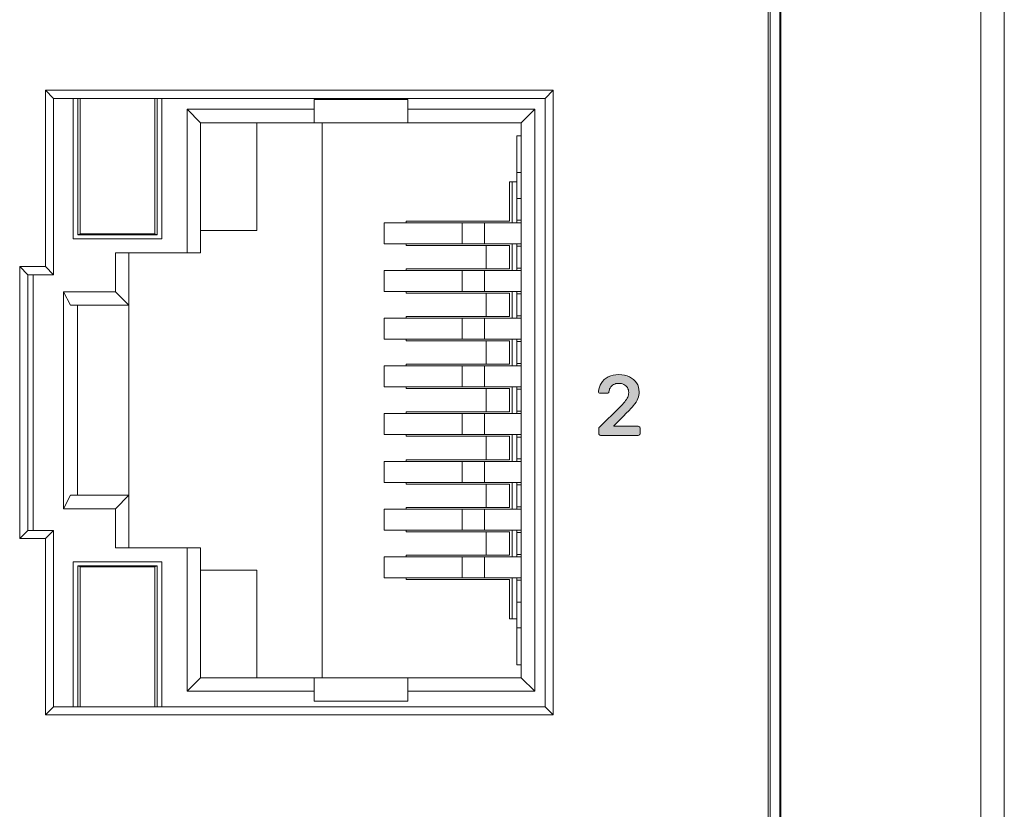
# Model space of a CAD drawing. Header units: millimetres. Extents: x 23 to 399, y -208 to 263.
# Tile 6 of 11: x 58 to 79, y 116 to 133. Entities that reach past the tile are written whole.
import ezdxf

# ---------------------------------------------------------------- set-up
doc = ezdxf.new("R2010")
doc.units = ezdxf.units.MM
doc.header["$LTSCALE"] = 23.1
doc.layers.get('0').update_dxf_attribs({"linetype": 'CONTINUOUS'})

msp = doc.modelspace()

# ---------------------------------------------------------------- hatches: boundary and pattern name
at = {"lineweight": 0, "transparency": 33554687}
h = msp.add_hatch(color=256, dxfattribs=at)
h.dxf.hatch_style = 2
edge = h.paths.add_edge_path()
edge.add_spline(control_points=[(70.614, 124.487), (70.607, 124.494), (70.603, 124.503), (70.603, 124.513), (70.603, 124.513), (70.603, 124.629), (70.603, 124.629), (70.603, 124.639), (70.607, 124.648), (70.614, 124.655), (70.614, 124.655), (71.049, 125.081), (71.049, 125.081), (71.088, 125.121), (71.124, 125.159), (71.155, 125.196), (71.183, 125.229), (71.204, 125.261), (71.219, 125.293), (71.233, 125.325), (71.24, 125.358), (71.24, 125.393), (71.24, 125.433), (71.231, 125.468), (71.213, 125.498), (71.193, 125.527), (71.168, 125.549), (71.137, 125.565), (71.104, 125.581), (71.067, 125.588), (71.027, 125.588), (70.985, 125.588), (70.948, 125.58), (70.916, 125.562), (70.885, 125.545), (70.86, 125.521), (70.842, 125.489), (70.83, 125.465), (70.822, 125.438), (70.818, 125.408), (70.817, 125.399), (70.813, 125.391), (70.807, 125.385), (70.8, 125.379), (70.791, 125.376), (70.782, 125.376), (70.782, 125.376), (70.633, 125.376), (70.633, 125.376), (70.623, 125.376), (70.614, 125.379), (70.606, 125.387), (70.599, 125.395), (70.596, 125.404), (70.597, 125.415), (70.602, 125.48), (70.62, 125.538), (70.652, 125.588), (70.688, 125.648), (70.739, 125.694), (70.805, 125.728), (70.87, 125.76), (70.945, 125.777), (71.031, 125.777), (71.116, 125.777), (71.192, 125.761), (71.257, 125.729), (71.322, 125.697), (71.372, 125.653), (71.409, 125.597), (71.445, 125.541), (71.463, 125.477), (71.463, 125.405), (71.463, 125.357), (71.454, 125.31), (71.436, 125.263), (71.417, 125.216), (71.384, 125.165), (71.339, 125.109), (71.292, 125.053), (71.228, 124.985), (71.145, 124.905), (71.145, 124.905), (70.924, 124.68), (70.924, 124.68), (70.924, 124.68), (70.924, 124.671), (70.924, 124.671), (70.924, 124.671), (71.446, 124.671), (71.446, 124.671), (71.456, 124.671), (71.465, 124.667), (71.472, 124.66), (71.479, 124.653), (71.483, 124.645), (71.483, 124.635), (71.483, 124.635), (71.483, 124.513), (71.483, 124.513), (71.483, 124.503), (71.479, 124.494), (71.472, 124.487), (71.465, 124.48), (71.456, 124.477), (71.446, 124.477), (71.446, 124.477), (70.64, 124.477), (70.64, 124.477), (70.63, 124.477), (70.621, 124.48), (70.614, 124.487)], knot_values=[0, 0, 0, 0, 1, 1, 1, 2, 2, 2, 3, 3, 3, 4, 4, 4, 5, 5, 5, 6, 6, 6, 7, 7, 7, 8, 8, 8, 9, 9, 9, 10, 10, 10, 11, 11, 11, 12, 12, 12, 13, 13, 13, 14, 14, 14, 15, 15, 15, 16, 16, 16, 17, 17, 17, 18, 18, 18, 19, 19, 19, 20, 20, 20, 21, 21, 21, 22, 22, 22, 23, 23, 23, 24, 24, 24, 25, 25, 25, 26, 26, 26, 27, 27, 27, 28, 28, 28, 29, 29, 29, 30, 30, 30, 31, 31, 31, 32, 32, 32, 33, 33, 33, 34, 34, 34, 35, 35, 35, 36, 36, 36, 37, 37, 37, 37], degree=3, periodic=0)

# ---------------------------------------------------------------- linework, layer by layer
at = {"linetype": 'Continuous', "lineweight": 0}
for p, q in [((79.265, 95.432), (79.265, 194.432)), ((78.765, 184.072), (78.765, 105.801)), ((74.223, 179.989), (74.223, 109.875)), ((74.265, 179.971), (74.265, 109.892)), ((74.466, 179.806), (74.466, 110.068)), ((74.491, 110.073), (74.491, 179.801)), ((58.78, 131.852), (69.63, 131.852)), ((58.78, 131.852), (58.955, 131.677)), ((58.78, 128.082), (58.78, 131.852)), ((69.63, 131.852), (69.455, 131.677)), ((69.63, 131.852), (69.63, 118.502)), ((69.455, 131.677), (58.955, 131.677)), ((58.955, 131.677), (58.955, 127.907)), ((59.37, 128.677), (59.37, 131.677)), ((59.47, 131.677), (59.47, 131.587)), ((59.52, 131.677), (59.52, 128.787)), ((61.12, 128.787), (61.12, 131.677)), ((61.17, 131.677), (61.17, 131.587)), ((61.27, 128.677), (61.27, 131.677)), ((64.52, 131.657), (66.52, 131.657)), ((64.52, 131.157), (64.52, 131.657)), ((66.52, 131.157), (66.52, 131.657)), ((69.455, 118.677), (69.455, 131.677)), ((61.806, 131.445), (64.52, 131.445)), ((62.095, 131.157), (61.806, 131.445)), ((61.806, 128.377), (61.806, 131.445)), ((66.52, 131.445), (69.234, 131.445)), ((69.234, 131.445), (68.945, 131.157)), ((69.234, 119.008), (69.234, 131.445)), ((62.095, 131.157), (68.945, 131.157)), ((62.095, 131.157), (62.095, 128.377)), ((63.295, 128.857), (63.295, 131.157)), ((64.695, 131.157), (64.695, 119.297)), ((68.945, 131.157), (68.945, 119.297)), ((68.85, 130.877), (68.945, 130.877)), ((68.85, 130.877), (68.85, 129.022)), ((68.85, 130.092), (68.945, 130.092)), ((59.47, 129.787), (59.47, 128.762)), ((61.17, 129.787), (61.17, 128.762)), ((68.695, 129.897), (68.85, 129.897)), ((68.695, 129.057), (68.695, 129.897)), ((68.75, 129.022), (68.75, 129.897)), ((68.85, 129.542), (68.945, 129.542)), ((66.02, 129.022), (68.945, 129.022)), ((66.02, 129.022), (66.02, 128.572)), ((66.488, 129.057), (68.695, 129.057)), ((66.488, 129.022), (66.488, 129.057)), ((67.684, 128.572), (67.684, 129.022)), ((68.16, 129.022), (68.16, 128.572)), ((68.85, 129.072), (68.945, 129.072)), ((59.47, 128.762), (59.52, 128.787)), ((61.17, 128.762), (59.47, 128.762)), ((59.52, 128.787), (61.12, 128.787)), ((61.12, 128.787), (61.17, 128.762)), ((62.095, 128.857), (63.295, 128.857)), ((59.37, 128.677), (61.27, 128.677)), ((66.02, 128.572), (68.945, 128.572)), ((66.488, 128.537), (66.488, 128.572)), ((66.488, 128.537), (68.695, 128.537)), ((68.195, 128.037), (68.195, 128.537)), ((68.695, 128.037), (68.695, 128.537)), ((68.75, 128.002), (68.75, 128.572)), ((68.85, 128.572), (68.85, 128.002)), ((60.276, 128.377), (62.095, 128.377)), ((60.276, 127.545), (60.276, 128.377)), ((60.565, 122.077), (60.565, 128.377)), ((68.85, 128.522), (68.945, 128.522)), ((58.23, 128.082), (58.78, 128.082)), ((58.23, 128.082), (58.405, 127.907)), ((58.23, 122.272), (58.23, 128.082)), ((58.955, 127.907), (58.405, 127.907)), ((58.405, 127.907), (58.405, 122.447)), ((58.515, 122.447), (58.515, 127.907)), ((58.78, 128.082), (58.955, 127.907)), ((66.02, 128.002), (68.945, 128.002)), ((66.02, 128.002), (66.02, 127.552)), ((66.488, 128.037), (68.695, 128.037)), ((66.488, 128.002), (66.488, 128.037)), ((67.684, 127.552), (67.684, 128.002)), ((68.16, 128.002), (68.16, 127.552)), ((68.85, 128.052), (68.945, 128.052)), ((59.165, 127.545), (60.276, 127.545)), ((59.165, 127.545), (59.315, 127.257)), ((59.165, 122.908), (59.165, 127.545)), ((60.276, 127.545), (60.565, 127.257)), ((66.02, 127.552), (68.945, 127.552)), ((66.488, 127.517), (66.488, 127.552)), ((66.488, 127.517), (68.695, 127.517)), ((68.195, 127.017), (68.195, 127.517)), ((68.695, 127.017), (68.695, 127.517)), ((68.75, 126.982), (68.75, 127.552)), ((68.85, 127.552), (68.85, 126.982)), ((68.85, 127.502), (68.945, 127.502)), ((59.315, 127.257), (60.565, 127.257)), ((59.465, 123.197), (59.465, 127.257)), ((66.02, 126.982), (68.945, 126.982)), ((66.02, 126.982), (66.02, 126.532)), ((66.488, 127.017), (68.695, 127.017)), ((66.488, 126.982), (66.488, 127.017)), ((67.684, 126.532), (67.684, 126.982)), ((68.16, 126.982), (68.16, 126.532)), ((68.85, 127.032), (68.945, 127.032)), ((66.02, 126.532), (68.945, 126.532)), ((66.488, 126.497), (66.488, 126.532)), ((66.488, 126.497), (68.695, 126.497)), ((68.195, 125.997), (68.195, 126.497)), ((68.695, 125.997), (68.695, 126.497)), ((68.75, 125.962), (68.75, 126.532)), ((68.85, 126.532), (68.85, 125.962)), ((68.85, 126.482), (68.945, 126.482)), ((68.85, 126.012), (68.945, 126.012)), ((66.02, 125.962), (68.945, 125.962)), ((66.02, 125.962), (66.02, 125.512)), ((66.488, 125.997), (68.695, 125.997)), ((66.488, 125.962), (66.488, 125.997)), ((67.684, 125.512), (67.684, 125.962)), ((68.16, 125.962), (68.16, 125.512)), ((66.02, 125.512), (68.945, 125.512)), ((66.488, 125.477), (66.488, 125.512)), ((66.488, 125.477), (68.695, 125.477)), ((68.195, 124.977), (68.195, 125.477)), ((68.695, 124.977), (68.695, 125.477)), ((68.75, 124.942), (68.75, 125.512)), ((68.85, 125.512), (68.85, 124.942)), ((68.85, 125.462), (68.945, 125.462)), ((66.488, 124.977), (68.695, 124.977)), ((66.488, 124.942), (66.488, 124.977)), ((68.85, 124.992), (68.945, 124.992)), ((66.02, 124.942), (68.945, 124.942)), ((66.02, 124.942), (66.02, 124.492)), ((67.684, 124.492), (67.684, 124.942)), ((68.16, 124.942), (68.16, 124.492)), ((66.02, 124.492), (68.945, 124.492)), ((66.488, 124.457), (66.488, 124.492)), ((66.488, 124.457), (68.695, 124.457)), ((68.195, 123.957), (68.195, 124.457)), ((68.695, 123.957), (68.695, 124.457)), ((68.75, 123.922), (68.75, 124.492)), ((68.85, 124.492), (68.85, 123.922)), ((68.85, 124.442), (68.945, 124.442)), ((66.02, 123.922), (68.945, 123.922)), ((66.02, 123.922), (66.02, 123.472)), ((66.488, 123.957), (68.695, 123.957)), ((66.488, 123.922), (66.488, 123.957)), ((67.684, 123.472), (67.684, 123.922)), ((68.16, 123.922), (68.16, 123.472)), ((68.85, 123.972), (68.945, 123.972)), ((66.02, 123.472), (68.945, 123.472)), ((66.488, 123.437), (66.488, 123.472)), ((66.488, 123.437), (68.695, 123.437)), ((68.195, 122.937), (68.195, 123.437)), ((68.695, 122.937), (68.695, 123.437)), ((68.75, 122.902), (68.75, 123.472)), ((68.85, 123.472), (68.85, 122.902)), ((68.85, 123.422), (68.945, 123.422)), ((59.315, 123.197), (59.165, 122.908)), ((59.315, 123.197), (60.565, 123.197)), ((60.276, 122.908), (60.565, 123.197)), ((59.165, 122.908), (60.276, 122.908)), ((60.276, 122.077), (60.276, 122.908)), ((66.02, 122.902), (68.945, 122.902)), ((66.02, 122.902), (66.02, 122.452)), ((66.488, 122.937), (68.695, 122.937)), ((66.488, 122.902), (66.488, 122.937)), ((67.684, 122.452), (67.684, 122.902)), ((68.16, 122.902), (68.16, 122.452)), ((68.85, 122.952), (68.945, 122.952)), ((58.23, 122.272), (58.405, 122.447)), ((58.405, 122.447), (58.955, 122.447)), ((58.78, 122.272), (58.955, 122.447)), ((58.955, 122.447), (58.955, 118.677)), ((66.02, 122.452), (68.945, 122.452)), ((66.488, 122.417), (66.488, 122.452)), ((68.75, 121.882), (68.75, 122.452)), ((68.85, 122.452), (68.85, 121.882)), ((58.78, 122.272), (58.23, 122.272)), ((58.78, 118.502), (58.78, 122.272)), ((66.488, 122.417), (68.695, 122.417)), ((68.195, 121.917), (68.195, 122.417)), ((68.695, 121.917), (68.695, 122.417)), ((68.85, 122.402), (68.945, 122.402)), ((60.276, 122.077), (62.095, 122.077)), ((61.806, 119.008), (61.806, 122.077)), ((62.095, 119.297), (62.095, 122.077)), ((66.02, 121.882), (68.945, 121.882)), ((66.02, 121.882), (66.02, 121.432)), ((66.488, 121.917), (68.695, 121.917)), ((66.488, 121.882), (66.488, 121.917)), ((67.684, 121.432), (67.684, 121.882)), ((68.16, 121.882), (68.16, 121.432)), ((68.85, 121.932), (68.945, 121.932)), ((59.37, 121.777), (61.27, 121.777)), ((59.37, 118.677), (59.37, 121.777)), ((61.17, 121.692), (59.47, 121.692)), ((59.47, 121.692), (59.52, 121.667)), ((59.47, 121.692), (59.47, 120.667)), ((59.52, 121.667), (61.12, 121.667)), ((59.52, 121.667), (59.52, 118.677)), ((61.12, 121.667), (61.17, 121.692)), ((61.12, 118.677), (61.12, 121.667)), ((61.17, 121.692), (61.17, 120.667)), ((61.27, 118.677), (61.27, 121.777)), ((63.295, 121.597), (62.095, 121.597)), ((63.295, 119.297), (63.295, 121.597)), ((66.02, 121.432), (68.945, 121.432)), ((66.488, 121.397), (66.488, 121.432)), ((66.488, 121.397), (68.695, 121.397)), ((68.695, 120.557), (68.695, 121.397)), ((68.75, 120.557), (68.75, 121.432)), ((68.85, 121.432), (68.85, 119.577)), ((68.85, 121.382), (68.945, 121.382)), ((68.85, 120.912), (68.945, 120.912)), ((68.695, 120.557), (68.85, 120.557)), ((68.85, 120.362), (68.945, 120.362)), ((68.85, 119.577), (68.945, 119.577)), ((62.095, 119.297), (61.806, 119.008)), ((68.945, 119.297), (62.095, 119.297)), ((64.52, 118.797), (64.52, 119.297)), ((66.52, 118.797), (66.52, 119.297)), ((68.945, 119.297), (69.234, 119.008)), ((59.47, 118.867), (59.47, 118.677)), ((61.17, 118.867), (61.17, 118.677)), ((61.806, 119.008), (64.52, 119.008)), ((66.52, 119.008), (69.234, 119.008)), ((58.78, 118.502), (58.955, 118.677)), ((58.955, 118.677), (69.455, 118.677)), ((64.52, 118.797), (66.52, 118.797)), ((69.455, 118.677), (69.63, 118.502)), ((69.63, 118.502), (58.78, 118.502))]:
    msp.add_line(p, q, dxfattribs=at)
for centre, start_param, end_param in [((59.46, 130.687), -2.214297, -0.927295), ((61.18, 130.687), 0.927295, 2.214297), ((59.46, 119.767), -2.214297, -0.927295), ((61.18, 119.767), 0.927295, 2.214297)]:
    msp.add_ellipse(centre, major_axis=(0, 1.5), ratio=0.008065, start_param=start_param, end_param=end_param, dxfattribs=at)
at = {"lineweight": 0}
for points in [[(70.597, 125.415), (70.602, 125.48), (70.62, 125.538), (70.652, 125.588)], [(70.652, 125.588), (70.688, 125.648), (70.739, 125.694), (70.805, 125.728)], [(71.257, 125.729), (71.322, 125.697), (71.372, 125.653), (71.409, 125.597)], [(70.606, 125.387), (70.599, 125.395), (70.596, 125.404), (70.597, 125.415)], [(70.633, 125.376), (70.623, 125.376), (70.614, 125.379), (70.606, 125.387)], [(70.782, 125.376), (70.782, 125.376), (70.633, 125.376), (70.633, 125.376)], [(70.807, 125.385), (70.8, 125.379), (70.791, 125.376), (70.782, 125.376)], [(70.818, 125.408), (70.817, 125.399), (70.813, 125.391), (70.807, 125.385)], [(70.842, 125.489), (70.83, 125.465), (70.822, 125.438), (70.818, 125.408)], [(70.916, 125.562), (70.885, 125.545), (70.86, 125.521), (70.842, 125.489)], [(71.213, 125.498), (71.193, 125.527), (71.168, 125.549), (71.137, 125.565)], [(71.049, 125.081), (71.088, 125.121), (71.124, 125.159), (71.155, 125.196)], [(71.155, 125.196), (71.183, 125.229), (71.204, 125.261), (71.219, 125.293)], [(71.436, 125.263), (71.417, 125.216), (71.384, 125.165), (71.339, 125.109)], [(70.614, 124.655), (70.614, 124.655), (71.049, 125.081), (71.049, 125.081)], [(71.339, 125.109), (71.292, 125.053), (71.228, 124.985), (71.145, 124.905)], [(71.145, 124.905), (71.145, 124.905), (70.924, 124.68), (70.924, 124.68)], [(70.603, 124.629), (70.603, 124.639), (70.607, 124.648), (70.614, 124.655)], [(70.603, 124.513), (70.603, 124.513), (70.603, 124.629), (70.603, 124.629)], [(70.924, 124.68), (70.924, 124.68), (70.924, 124.671), (70.924, 124.671)], [(70.924, 124.671), (70.924, 124.671), (71.446, 124.671), (71.446, 124.671)], [(71.446, 124.671), (71.456, 124.671), (71.465, 124.667), (71.472, 124.66)], [(71.472, 124.66), (71.479, 124.653), (71.483, 124.645), (71.483, 124.635)], [(71.483, 124.635), (71.483, 124.635), (71.483, 124.513), (71.483, 124.513)], [(70.614, 124.487), (70.607, 124.494), (70.603, 124.503), (70.603, 124.513)], [(70.64, 124.477), (70.63, 124.477), (70.621, 124.48), (70.614, 124.487)], [(71.446, 124.477), (71.446, 124.477), (70.64, 124.477), (70.64, 124.477)], [(71.472, 124.487), (71.465, 124.48), (71.456, 124.477), (71.446, 124.477)], [(71.483, 124.513), (71.483, 124.503), (71.479, 124.494), (71.472, 124.487)]]:
    msp.add_open_spline(points, degree=3, dxfattribs=at)
for points, knots in [([(70.805, 125.728), (70.87, 125.76), (70.945, 125.777), (71.031, 125.777), (71.116, 125.777), (71.192, 125.761), (71.257, 125.729)], [20, 20, 20, 20, 21, 21, 21, 22, 22, 22, 22]), ([(71.137, 125.565), (71.104, 125.581), (71.067, 125.588), (71.027, 125.588), (70.985, 125.588), (70.948, 125.58), (70.916, 125.562)], [9, 9, 9, 9, 10, 10, 10, 11, 11, 11, 11]), ([(71.409, 125.597), (71.445, 125.541), (71.463, 125.477), (71.463, 125.405), (71.463, 125.357), (71.454, 125.31), (71.436, 125.263)], [23, 23, 23, 23, 24, 24, 24, 25, 25, 25, 25]), ([(71.219, 125.293), (71.233, 125.325), (71.24, 125.358), (71.24, 125.393), (71.24, 125.433), (71.231, 125.468), (71.213, 125.498)], [6, 6, 6, 6, 7, 7, 7, 8, 8, 8, 8])]:
    msp.add_open_spline(points, degree=3, knots=knots, dxfattribs=at)

doc.saveas('drawing.dxf')
